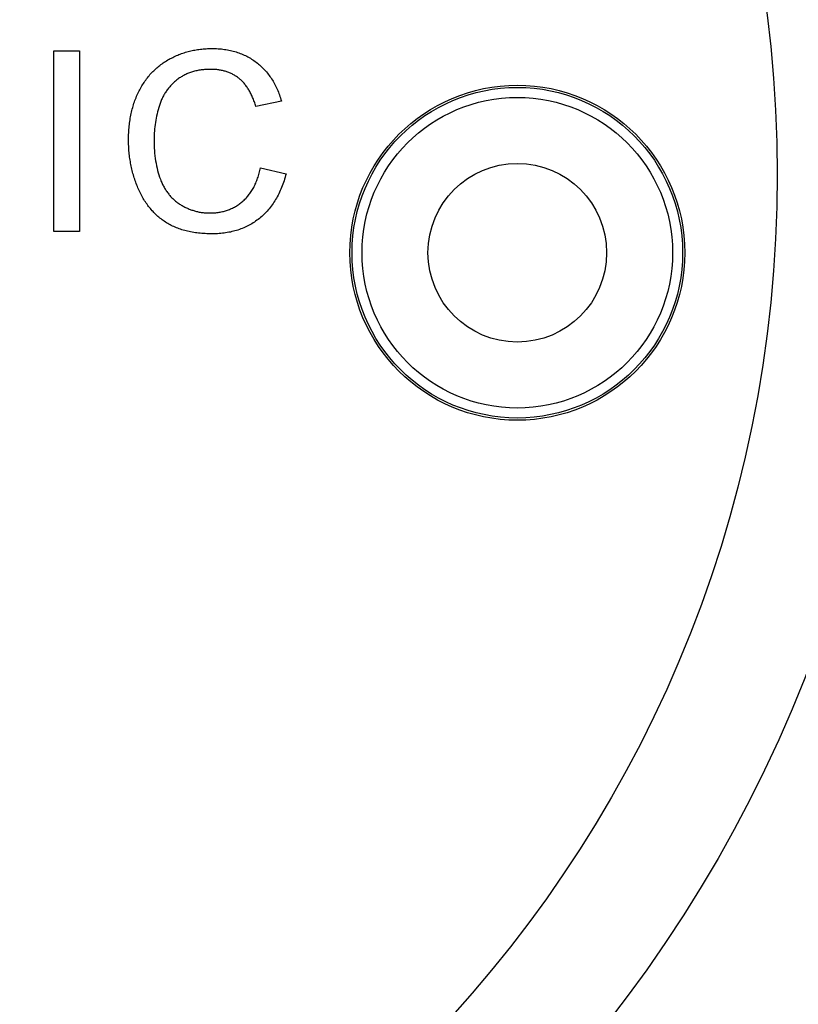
# Model space of a CAD drawing. Header units: inches. Extents: x 0.5 to 16.4, y 0.4 to 10.9.
# Tile 6 of 10: x 5 to 5.7, y 5.1 to 6. Entities that reach past the tile are written whole.
import ezdxf

# ---------------------------------------------------------------- set-up
doc = ezdxf.new("R2010")
doc.units = ezdxf.units.IN
doc.header["$MEASUREMENT"] = 0
doc.layers.add('OBJECT', color=1, linetype='Continuous')

msp = doc.modelspace()

# ---------------------------------------------------------------- linework, layer by layer
at = {"layer": 'OBJECT', "linetype": 'Continuous', "lineweight": 25}
for p, q in [((4.9995, 5.77374), (4.99953, 5.93553)), ((4.99953, 5.93553), (5.02235, 5.93552)), ((5.02235, 5.93552), (5.02232, 5.77374)), ((5.2032, 5.89054), (5.18039, 5.88565)), ((5.18453, 5.83081), (5.20734, 5.82549)), ((5.02232, 5.77374), (4.9995, 5.77374))]:
    msp.add_line(p, q, dxfattribs=at)
for centre, radius in [((4.52723, 5.82473), 1.6245), ((4.52723, 5.82473), 1.23), ((4.52723, 5.82473), 1.12), ((5.41447, 5.75473), 0.15), ((5.41447, 5.75473), 0.148), ((5.41447, 5.75473), 0.13904), ((5.41447, 5.75473), 0.08)]:
    msp.add_circle(centre, radius, dxfattribs=at)
for points, knots in [([(5.0663, 5.85582), (5.06634, 5.85787), (5.06641, 5.86193), (5.06682, 5.86791), (5.06757, 5.87369), (5.06862, 5.87926), (5.06994, 5.88463), (5.07156, 5.88981), (5.07348, 5.89478), (5.07568, 5.89955), (5.07817, 5.90406), (5.08089, 5.90833), (5.08389, 5.91229), (5.0871, 5.916), (5.09058, 5.91942), (5.09433, 5.92254), (5.09831, 5.92539), (5.10253, 5.92795), (5.10693, 5.93019), (5.11144, 5.93219), (5.11609, 5.93383), (5.12083, 5.9352), (5.12567, 5.93628), (5.13063, 5.937), (5.13571, 5.93748), (5.13913, 5.93754), (5.14086, 5.93757)], [0, 0, 0, 0, 0.049401, 0.097605, 0.144255, 0.189472, 0.233915, 0.277237, 0.319859, 0.361957, 0.403486, 0.443934, 0.483649, 0.522893, 0.561858, 0.600795, 0.640104, 0.679643, 0.7194, 0.758854, 0.798315, 0.837802, 0.877469, 0.917683, 0.958393, 1, 1, 1, 1]), ([(5.14086, 5.93757), (5.14279, 5.93754), (5.1466, 5.93746), (5.15218, 5.93687), (5.15752, 5.93588), (5.16266, 5.93459), (5.16752, 5.93281), (5.17218, 5.9307), (5.17657, 5.92817), (5.18074, 5.92528), (5.18461, 5.92203), (5.18825, 5.91849), (5.1915, 5.91459), (5.19449, 5.91041), (5.19712, 5.90589), (5.1995, 5.90108), (5.20155, 5.89594), (5.20265, 5.89236), (5.2032, 5.89054)], [0, 0, 0, 0, 0.068649, 0.134937, 0.198842, 0.261409, 0.322517, 0.382377, 0.442471, 0.502228, 0.562101, 0.621732, 0.681851, 0.742049, 0.803908, 0.867162, 0.932361, 1, 1, 1, 1]), ([(5.13975, 5.91891), (5.13833, 5.91888), (5.13552, 5.91884), (5.1314, 5.9184), (5.12744, 5.91774), (5.12367, 5.91676), (5.12007, 5.91553), (5.11667, 5.91401), (5.11344, 5.91222), (5.1104, 5.91015), (5.10759, 5.90783), (5.10493, 5.90538), (5.10255, 5.90267), (5.10036, 5.89981), (5.09841, 5.89675), (5.09666, 5.89351), (5.09512, 5.89008), (5.09344, 5.88526), (5.09172, 5.87904), (5.09023, 5.87144), (5.08928, 5.86371), (5.08917, 5.85852), (5.08912, 5.85591)], [0, 0, 0, 0, 0.046763, 0.091969, 0.135804, 0.178232, 0.219441, 0.260177, 0.30028, 0.340548, 0.380311, 0.419642, 0.459017, 0.498182, 0.53767, 0.577913, 0.618649, 0.660762, 0.745299, 0.829745, 0.914602, 1, 1, 1, 1]), ([(5.18039, 5.88565), (5.17994, 5.88705), (5.17906, 5.88978), (5.17751, 5.89369), (5.17583, 5.89731), (5.17398, 5.90063), (5.17197, 5.90365), (5.16983, 5.9064), (5.16752, 5.90883), (5.16508, 5.911), (5.16246, 5.91284), (5.1597, 5.91448), (5.15676, 5.91584), (5.15368, 5.91698), (5.15043, 5.91786), (5.14701, 5.91847), (5.14343, 5.91882), (5.141, 5.91888), (5.13975, 5.91891)], [0, 0, 0, 0, 0.077231, 0.151165, 0.220785, 0.28715, 0.350632, 0.411307, 0.469964, 0.526707, 0.582498, 0.638509, 0.694918, 0.75242, 0.811251, 0.871856, 0.934644, 1, 1, 1, 1]), ([(5.14128, 5.77164), (5.13918, 5.77167), (5.13508, 5.77173), (5.12907, 5.77222), (5.12336, 5.77306), (5.11795, 5.77423), (5.11282, 5.77567), (5.10801, 5.77749), (5.10351, 5.77967), (5.09929, 5.78214), (5.09536, 5.78496), (5.09164, 5.78803), (5.08822, 5.79145), (5.08501, 5.79513), (5.08208, 5.79913), (5.07933, 5.80339), (5.07689, 5.80798), (5.07466, 5.81281), (5.07271, 5.81786), (5.07098, 5.823), (5.06956, 5.82825), (5.06835, 5.83358), (5.06747, 5.83902), (5.06676, 5.84453), (5.06638, 5.85014), (5.06633, 5.85392), (5.0663, 5.85582)], [0, 0, 0, 0, 0.049196, 0.096248, 0.141349, 0.184656, 0.226059, 0.266173, 0.30529, 0.343245, 0.380877, 0.418496, 0.456319, 0.494237, 0.533024, 0.572473, 0.613079, 0.654934, 0.697397, 0.739884, 0.782195, 0.825062, 0.867987, 0.911411, 0.955372, 1, 1, 1, 1]), ([(5.08912, 5.85591), (5.08918, 5.85264), (5.08929, 5.84628), (5.09043, 5.83707), (5.09217, 5.82847), (5.09428, 5.82177), (5.09638, 5.81682), (5.09809, 5.81336), (5.10004, 5.81015), (5.10218, 5.80719), (5.10454, 5.80447), (5.10708, 5.80199), (5.10982, 5.79972), (5.11278, 5.79777), (5.11584, 5.79603), (5.11897, 5.79449), (5.12217, 5.79318), (5.12546, 5.79217), (5.12878, 5.79129), (5.13217, 5.79072), (5.13564, 5.7904), (5.13797, 5.79034), (5.13915, 5.79031)], [0, 0, 0, 0, 0.105343, 0.204375, 0.298069, 0.38707, 0.429726, 0.470901, 0.511122, 0.550179, 0.588354, 0.626683, 0.664452, 0.702515, 0.740481, 0.777618, 0.814716, 0.851527, 0.888098, 0.925112, 0.962104, 1, 1, 1, 1]), ([(5.13915, 5.79031), (5.14055, 5.79034), (5.14333, 5.79039), (5.1474, 5.7909), (5.15133, 5.79165), (5.15506, 5.79281), (5.15864, 5.79423), (5.16206, 5.79598), (5.16529, 5.79809), (5.16837, 5.80048), (5.17125, 5.8032), (5.17389, 5.80622), (5.17626, 5.80957), (5.17846, 5.81319), (5.1803, 5.81718), (5.18201, 5.82143), (5.18344, 5.826), (5.18416, 5.82918), (5.18453, 5.83081)], [0, 0, 0, 0, 0.063336, 0.125111, 0.184688, 0.24321, 0.300888, 0.35837, 0.415761, 0.474387, 0.533966, 0.594008, 0.655072, 0.71861, 0.784375, 0.852991, 0.9249, 1, 1, 1, 1]), ([(5.20734, 5.82549), (5.20677, 5.82335), (5.20565, 5.81917), (5.20344, 5.81318), (5.20096, 5.80757), (5.19814, 5.80233), (5.19497, 5.79751), (5.19152, 5.79304), (5.18765, 5.78902), (5.18351, 5.78534), (5.17907, 5.78211), (5.17438, 5.77931), (5.16946, 5.77693), (5.16429, 5.77497), (5.15886, 5.7735), (5.15322, 5.77243), (5.14734, 5.77177), (5.14332, 5.77168), (5.14128, 5.77164)], [0, 0, 0, 0, 0.071578, 0.140016, 0.206197, 0.270156, 0.332001, 0.392755, 0.452579, 0.512253, 0.571532, 0.630152, 0.688769, 0.748164, 0.808703, 0.870256, 0.9339, 1, 1, 1, 1])]:
    msp.add_open_spline(points, degree=3, knots=knots, dxfattribs=at)

doc.saveas('drawing.dxf')
